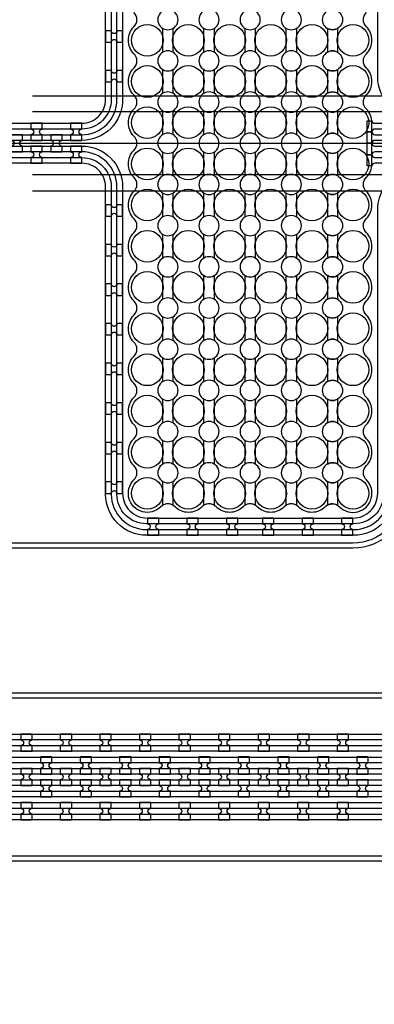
# Model space of a CAD drawing. Extents: x -63500 to 63500, y -63500 to 63500.
# Tile 185 of 256: x -9343 to -7101, y 9955 to 16170. Entities that reach past the tile are written whole.
import ezdxf

# ---------------------------------------------------------------- set-up
doc = ezdxf.new("R2010")
doc.units = 13
doc.header["$MEASUREMENT"] = 0
for name, color, linetype in [('1_Metal', 2, 'Continuous'), ('2_Electrodes', 5, 'Continuous'), ('3_Outline', 4, 'Continuous')]:
    doc.layers.add(name, color=color, linetype=linetype)

msp = doc.modelspace()

# ---------------------------------------------------------------- linework, layer by layer
for p, q in [((-9261.5, 15690), (-1710.9, 15690)), ((-9261.5, 15590), (-1239.9, 15590)), ((-12616, 15390), (-4451.8, 15390)), ((-1239.9, 15190), (-9261.5, 15190)), ((-9261.5, 15090), (-1710.9, 15090))]:
    msp.add_line(p, q)
for radius in [50000, 47500, 45000]:
    msp.add_circle((0, 0), radius)
at = {"layer": '1_Metal'}
for points in [[(-50000, 0, -1), (50000, 0), (51000, 0, 1), (-51000, 0)], [(-8692, 16028), (-8692, 16100), (-8728, 16100, -0.414214), (-8746, 16082), (-8746, 16082, -0.414214), (-8764, 16100), (-8800, 16100), (-8800, 16028), (-8764, 16028, -0.414214), (-8746, 16046), (-8746, 16046, -0.414214), (-8728, 16028)], [(-8692, 15778), (-8692, 15850), (-8728, 15850, -0.414214), (-8746, 15832), (-8746, 15832, -0.414214), (-8764, 15850), (-8800, 15850), (-8800, 15778), (-8764, 15778, -0.414214), (-8746, 15796), (-8746, 15796, -0.414214), (-8728, 15778)], [(-32850, 11300), (-5866, 11300, 0.414214), (-4026, 13140), (-4026, 13640, 0.414214), (-5866, 15480), (-7098, 15480, 0.414214), (-7116, 15462), (-7116, 15462), (-7146.6, 15462), (-7146.6, 15532.2), (-7116.6, 15532.2, 0.384752), (-7098.7, 15516), (-5866, 15516, -0.414214), (-3990, 13640), (-3990, 13140, -0.414214), (-5866, 11264), (-32850, 11264)], [(-9200, 15408), (-9200, 15444, -0.414214), (-9218, 15462), (-9218, 15462, -0.414214), (-9200, 15480), (-9200, 15516), (-9272, 15516), (-9272, 15480, -0.414214), (-9254, 15462), (-9254, 15462, -0.414214), (-9272, 15444), (-9272, 15408)], [(-8950, 15408), (-8950, 15444, -0.414214), (-8968, 15462), (-8968, 15462, -0.414214), (-8950, 15480), (-8950, 15516), (-9022, 15516), (-9022, 15480, -0.414214), (-9004, 15462), (-9004, 15462, -0.414214), (-9022, 15444), (-9022, 15408)], [(-32850, 11372), (-32446, 11372), (-32446, 11372), (-5866, 11372, 0.414214), (-4098, 13140), (-4098, 13640, 0.414214), (-5866, 15408), (-7098, 15408, 0.414214), (-7116, 15390), (-7116, 15390), (-7146.6, 15390), (-7146.6, 15462), (-7116, 15462, 0.414214), (-7098, 15444), (-5866, 15444, -0.414214), (-4062, 13640), (-4062, 13140, -0.414214), (-5866, 11336), (-32446, 11336), (-32850, 11336)], [(-9325, 15444), (-9397, 15444), (-9397, 15408, -0.414214), (-9379, 15390), (-9379, 15390, -0.414214), (-9397, 15372), (-9397, 15336), (-9325, 15336), (-9325, 15372, -0.414214), (-9343, 15390), (-9343, 15390, -0.414214), (-9325, 15408), (-9325, 15444)], [(-9075, 15444), (-9147, 15444), (-9147, 15408, -0.414214), (-9129, 15390), (-9129, 15390, -0.414214), (-9147, 15372), (-9147, 15336), (-9075, 15336), (-9075, 15372, -0.414214), (-9093, 15390), (-9093, 15390, -0.414214), (-9075, 15408), (-9075, 15444)], [(-32850, 11444), (-32446, 11444), (-5866, 11444, 0.414214), (-4170, 13140), (-4170, 13640, 0.414214), (-5866, 15336), (-7098, 15336, 0.414214), (-7116, 15318), (-7116, 15318), (-7146.6, 15318), (-7146.6, 15390), (-7116, 15390, 0.414214), (-7098, 15372), (-5866, 15372, -0.414214), (-4134, 13640), (-4134, 13140, -0.414214), (-5866, 11408), (-32446, 11408), (-32850, 11408)], [(-9200, 15372), (-9272, 15372), (-9272, 15336, -0.414214), (-9254, 15318), (-9254, 15318, -0.414214), (-9272, 15300), (-9272, 15264), (-9200, 15264), (-9200, 15300, -0.414214), (-9218, 15318), (-9218, 15318, -0.414214), (-9200, 15336), (-9200, 15372)], [(-8950, 15372), (-9022, 15372), (-9022, 15336, -0.414214), (-9004, 15318), (-9004, 15318, -0.414214), (-9022, 15300), (-9022, 15264), (-8950, 15264), (-8950, 15300, -0.414214), (-8968, 15318), (-8968, 15318, -0.414214), (-8950, 15336), (-8950, 15372)], [(-32850, 11516), (-32446, 11516), (-5866, 11516, 0.414214), (-4242, 13140), (-4242, 13640, 0.414214), (-5866, 15264), (-7098.7, 15264, 0.384752), (-7116.6, 15247.9), (-7146.6, 15247.9), (-7146.6, 15318), (-7116, 15318, 0.414214), (-7098, 15300), (-5866, 15300, -0.414214), (-4206, 13640), (-4206, 13140, -0.414214), (-5866, 11480), (-32446, 11480), (-32850, 11480)], [(-8692, 14930), (-8692, 15002), (-8728, 15002, -0.414214), (-8746, 14984), (-8746, 14984, -0.414214), (-8764, 15002), (-8800, 15002), (-8800, 14930), (-8764, 14930, -0.414214), (-8746, 14948), (-8746, 14948, -0.414214), (-8728, 14930)], [(-8692, 14680), (-8692, 14752), (-8728, 14752, -0.414214), (-8746, 14734), (-8746, 14734, -0.414214), (-8764, 14752), (-8800, 14752), (-8800, 14680), (-8764, 14680, -0.414214), (-8746, 14698), (-8746, 14698, -0.414214), (-8728, 14680)], [(-8692, 14430), (-8692, 14502), (-8728, 14502, -0.414214), (-8746, 14484), (-8746, 14484, -0.414214), (-8764, 14502), (-8800, 14502), (-8800, 14430), (-8764, 14430, -0.414214), (-8746, 14448), (-8746, 14448, -0.414214), (-8728, 14430)], [(-8692, 14180), (-8692, 14252), (-8728, 14252, -0.414214), (-8746, 14234), (-8746, 14234, -0.414214), (-8764, 14252), (-8800, 14252), (-8800, 14180), (-8764, 14180, -0.414214), (-8746, 14198), (-8746, 14198, -0.414214), (-8728, 14180)], [(-8692, 13930), (-8692, 14002), (-8728, 14002, -0.414214), (-8746, 13984), (-8746, 13984, -0.414214), (-8764, 14002), (-8800, 14002), (-8800, 13930), (-8764, 13930, -0.414214), (-8746, 13948), (-8746, 13948, -0.414214), (-8728, 13930)], [(-8692, 13680), (-8692, 13752), (-8728, 13752, -0.414214), (-8746, 13734), (-8746, 13734, -0.414214), (-8764, 13752), (-8800, 13752), (-8800, 13680), (-8764, 13680, -0.414214), (-8746, 13698), (-8746, 13698, -0.414214), (-8728, 13680)], [(-8692, 13430), (-8692, 13502), (-8728, 13502, -0.414214), (-8746, 13484), (-8746, 13484, -0.414214), (-8764, 13502), (-8800, 13502), (-8800, 13430), (-8764, 13430, -0.414214), (-8746, 13448), (-8746, 13448, -0.414214), (-8728, 13430)], [(-8692, 13180), (-8692, 13252), (-8728, 13252, -0.414214), (-8746, 13234), (-8746, 13234, -0.414214), (-8764, 13252), (-8800, 13252), (-8800, 13180), (-8764, 13180, -0.414214), (-8746, 13198), (-8746, 13198, -0.414214), (-8728, 13180)], [(-8536, 12916), (-8464, 12916), (-8464, 12952, -0.414214), (-8482, 12970), (-8482, 12970, -0.414214), (-8464, 12988), (-8464, 13024), (-8536, 13024), (-8536, 12988, -0.414214), (-8518, 12970), (-8518, 12970, -0.414214), (-8536, 12952)], [(-8286, 12916), (-8214, 12916), (-8214, 12952, -0.414214), (-8232, 12970), (-8232, 12970, -0.414214), (-8214, 12988), (-8214, 13024), (-8286, 13024), (-8286, 12988, -0.414214), (-8268, 12970), (-8268, 12970, -0.414214), (-8286, 12952)], [(-8036, 12916), (-7964, 12916), (-7964, 12952, -0.414214), (-7982, 12970), (-7982, 12970, -0.414214), (-7964, 12988), (-7964, 13024), (-8036, 13024), (-8036, 12988, -0.414214), (-8018, 12970), (-8018, 12970, -0.414214), (-8036, 12952)], [(-7808, 12916), (-7736, 12916), (-7736, 12952, -0.414214), (-7754, 12970), (-7754, 12970, -0.414214), (-7736, 12988), (-7736, 13024), (-7808, 13024), (-7808, 12988, -0.414214), (-7790, 12970), (-7790, 12970, -0.414214), (-7808, 12952)], [(-7558, 12916), (-7486, 12916), (-7486, 12952, -0.414214), (-7504, 12970), (-7504, 12970, -0.414214), (-7486, 12988), (-7486, 13024), (-7558, 13024), (-7558, 12988, -0.414214), (-7540, 12970), (-7540, 12970, -0.414214), (-7558, 12952)], [(-7308, 12916), (-7236, 12916), (-7236, 12952, -0.414214), (-7254, 12970), (-7254, 12970, -0.414214), (-7236, 12988), (-7236, 13024), (-7308, 13024), (-7308, 12988, -0.414214), (-7290, 12970), (-7290, 12970, -0.414214), (-7308, 12952)], [(-9336, 11552.1), (-9264, 11552.1), (-9264, 11588.1, -0.414214), (-9282, 11606.1), (-9282, 11606.1, -0.414214), (-9264, 11624.1), (-9264, 11660.1), (-9336, 11660.1), (-9336, 11624.1, -0.414214), (-9318, 11606.1), (-9318, 11606.1, -0.414214), (-9336, 11588.1)], [(-9086, 11552.1), (-9014, 11552.1), (-9014, 11588.1, -0.414214), (-9032, 11606.1), (-9032, 11606.1, -0.414214), (-9014, 11624.1), (-9014, 11660.1), (-9086, 11660.1), (-9086, 11624.1, -0.414214), (-9068, 11606.1), (-9068, 11606.1, -0.414214), (-9086, 11588.1)], [(-8836, 11552.1), (-8764, 11552.1), (-8764, 11588.1, -0.414214), (-8782, 11606.1), (-8782, 11606.1, -0.414214), (-8764, 11624.1), (-8764, 11660.1), (-8836, 11660.1), (-8836, 11624.1, -0.414214), (-8818, 11606.1), (-8818, 11606.1, -0.414214), (-8836, 11588.1)], [(-8586, 11552.1), (-8514, 11552.1), (-8514, 11588.1, -0.414214), (-8532, 11606.1), (-8532, 11606.1, -0.414214), (-8514, 11624.1), (-8514, 11660.1), (-8586, 11660.1), (-8586, 11624.1, -0.414214), (-8568, 11606.1), (-8568, 11606.1, -0.414214), (-8586, 11588.1)], [(-8336, 11552.1), (-8264, 11552.1), (-8264, 11588.1, -0.414214), (-8282, 11606.1), (-8282, 11606.1, -0.414214), (-8264, 11624.1), (-8264, 11660.1), (-8336, 11660.1), (-8336, 11624.1, -0.414214), (-8318, 11606.1), (-8318, 11606.1, -0.414214), (-8336, 11588.1)], [(-8086, 11552.1), (-8014, 11552.1), (-8014, 11588.1, -0.414214), (-8032, 11606.1), (-8032, 11606.1, -0.414214), (-8014, 11624.1), (-8014, 11660.1), (-8086, 11660.1), (-8086, 11624.1, -0.414214), (-8068, 11606.1), (-8068, 11606.1, -0.414214), (-8086, 11588.1)], [(-7836, 11552.1), (-7764, 11552.1), (-7764, 11588.1, -0.414214), (-7782, 11606.1), (-7782, 11606.1, -0.414214), (-7764, 11624.1), (-7764, 11660.1), (-7836, 11660.1), (-7836, 11624.1, -0.414214), (-7818, 11606.1), (-7818, 11606.1, -0.414214), (-7836, 11588.1)], [(-7586, 11552.1), (-7514, 11552.1), (-7514, 11588.1, -0.414214), (-7532, 11606.1), (-7532, 11606.1, -0.414214), (-7514, 11624.1), (-7514, 11660.1), (-7586, 11660.1), (-7586, 11624.1, -0.414214), (-7568, 11606.1), (-7568, 11606.1, -0.414214), (-7586, 11588.1)], [(-7336, 11552.1), (-7264, 11552.1), (-7264, 11588.1, -0.414214), (-7282, 11606.1), (-7282, 11606.1, -0.414214), (-7264, 11624.1), (-7264, 11660.1), (-7336, 11660.1), (-7336, 11624.1, -0.414214), (-7318, 11606.1), (-7318, 11606.1, -0.414214), (-7336, 11588.1)], [(-9139.2, 11408.1), (-9139.2, 11444.1, -0.414214), (-9157.2, 11462.1), (-9157.2, 11462.1, -0.414214), (-9139.2, 11480.1), (-9139.2, 11516.1), (-9211.2, 11516.1), (-9211.2, 11480.1, -0.414214), (-9193.2, 11462.1), (-9193.2, 11462.1, -0.414214), (-9211.2, 11444.1), (-9211.2, 11408.1)], [(-8889.2, 11408.1), (-8889.2, 11444.1, -0.414214), (-8907.2, 11462.1), (-8907.2, 11462.1, -0.414214), (-8889.2, 11480.1), (-8889.2, 11516.1), (-8961.2, 11516.1), (-8961.2, 11480.1, -0.414214), (-8943.2, 11462.1), (-8943.2, 11462.1, -0.414214), (-8961.2, 11444.1), (-8961.2, 11408.1)], [(-8639.2, 11408.1), (-8639.2, 11444.1, -0.414214), (-8657.2, 11462.1), (-8657.2, 11462.1, -0.414214), (-8639.2, 11480.1), (-8639.2, 11516.1), (-8711.2, 11516.1), (-8711.2, 11480.1, -0.414214), (-8693.2, 11462.1), (-8693.2, 11462.1, -0.414214), (-8711.2, 11444.1), (-8711.2, 11408.1)], [(-8389.2, 11408.1), (-8389.2, 11444.1, -0.414214), (-8407.2, 11462.1), (-8407.2, 11462.1, -0.414214), (-8389.2, 11480.1), (-8389.2, 11516.1), (-8461.2, 11516.1), (-8461.2, 11480.1, -0.414214), (-8443.2, 11462.1), (-8443.2, 11462.1, -0.414214), (-8461.2, 11444.1), (-8461.2, 11408.1)], [(-8139.2, 11408.1), (-8139.2, 11444.1, -0.414214), (-8157.2, 11462.1), (-8157.2, 11462.1, -0.414214), (-8139.2, 11480.1), (-8139.2, 11516.1), (-8211.2, 11516.1), (-8211.2, 11480.1, -0.414214), (-8193.2, 11462.1), (-8193.2, 11462.1, -0.414214), (-8211.2, 11444.1), (-8211.2, 11408.1)], [(-7889.2, 11408.1), (-7889.2, 11444.1, -0.414214), (-7907.2, 11462.1), (-7907.2, 11462.1, -0.414214), (-7889.2, 11480.1), (-7889.2, 11516.1), (-7961.2, 11516.1), (-7961.2, 11480.1, -0.414214), (-7943.2, 11462.1), (-7943.2, 11462.1, -0.414214), (-7961.2, 11444.1), (-7961.2, 11408.1)], [(-7639.2, 11408.1), (-7639.2, 11444.1, -0.414214), (-7657.2, 11462.1), (-7657.2, 11462.1, -0.414214), (-7639.2, 11480.1), (-7639.2, 11516.1), (-7711.2, 11516.1), (-7711.2, 11480.1, -0.414214), (-7693.2, 11462.1), (-7693.2, 11462.1, -0.414214), (-7711.2, 11444.1), (-7711.2, 11408.1)], [(-7389.2, 11408.1), (-7389.2, 11444.1, -0.414214), (-7407.2, 11462.1), (-7407.2, 11462.1, -0.414214), (-7389.2, 11480.1), (-7389.2, 11516.1), (-7461.2, 11516.1), (-7461.2, 11480.1, -0.414214), (-7443.2, 11462.1), (-7443.2, 11462.1, -0.414214), (-7461.2, 11444.1), (-7461.2, 11408.1)], [(-7139.2, 11408.1), (-7139.2, 11444.1, -0.414214), (-7157.2, 11462.1), (-7157.2, 11462.1, -0.414214), (-7139.2, 11480.1), (-7139.2, 11516.1), (-7211.2, 11516.1), (-7211.2, 11480.1, -0.414214), (-7193.2, 11462.1), (-7193.2, 11462.1, -0.414214), (-7211.2, 11444.1), (-7211.2, 11408.1)], [(-9264.2, 11444.1), (-9336.2, 11444.1), (-9336.2, 11408.1, -0.414214), (-9318.2, 11390.1), (-9318.2, 11390.1, -0.414214), (-9336.2, 11372.1), (-9336.2, 11336.1), (-9264.2, 11336.1), (-9264.2, 11372.1, -0.414214), (-9282.2, 11390.1), (-9282.2, 11390.1, -0.414214), (-9264.2, 11408.1), (-9264.2, 11444.1)], [(-9014.2, 11444.1), (-9086.2, 11444.1), (-9086.2, 11408.1, -0.414214), (-9068.2, 11390.1), (-9068.2, 11390.1, -0.414214), (-9086.2, 11372.1), (-9086.2, 11336.1), (-9014.2, 11336.1), (-9014.2, 11372.1, -0.414214), (-9032.2, 11390.1), (-9032.2, 11390.1, -0.414214), (-9014.2, 11408.1), (-9014.2, 11444.1)], [(-8764.2, 11444.1), (-8836.2, 11444.1), (-8836.2, 11408.1, -0.414214), (-8818.2, 11390.1), (-8818.2, 11390.1, -0.414214), (-8836.2, 11372.1), (-8836.2, 11336.1), (-8764.2, 11336.1), (-8764.2, 11372.1, -0.414214), (-8782.2, 11390.1), (-8782.2, 11390.1, -0.414214), (-8764.2, 11408.1), (-8764.2, 11444.1)], [(-8514.2, 11444.1), (-8586.2, 11444.1), (-8586.2, 11408.1, -0.414214), (-8568.2, 11390.1), (-8568.2, 11390.1, -0.414214), (-8586.2, 11372.1), (-8586.2, 11336.1), (-8514.2, 11336.1), (-8514.2, 11372.1, -0.414214), (-8532.2, 11390.1), (-8532.2, 11390.1, -0.414214), (-8514.2, 11408.1), (-8514.2, 11444.1)], [(-8264.2, 11444.1), (-8336.2, 11444.1), (-8336.2, 11408.1, -0.414214), (-8318.2, 11390.1), (-8318.2, 11390.1, -0.414214), (-8336.2, 11372.1), (-8336.2, 11336.1), (-8264.2, 11336.1), (-8264.2, 11372.1, -0.414214), (-8282.2, 11390.1), (-8282.2, 11390.1, -0.414214), (-8264.2, 11408.1), (-8264.2, 11444.1)], [(-8014.2, 11444.1), (-8086.2, 11444.1), (-8086.2, 11408.1, -0.414214), (-8068.2, 11390.1), (-8068.2, 11390.1, -0.414214), (-8086.2, 11372.1), (-8086.2, 11336.1), (-8014.2, 11336.1), (-8014.2, 11372.1, -0.414214), (-8032.2, 11390.1), (-8032.2, 11390.1, -0.414214), (-8014.2, 11408.1), (-8014.2, 11444.1)], [(-7764.2, 11444.1), (-7836.2, 11444.1), (-7836.2, 11408.1, -0.414214), (-7818.2, 11390.1), (-7818.2, 11390.1, -0.414214), (-7836.2, 11372.1), (-7836.2, 11336.1), (-7764.2, 11336.1), (-7764.2, 11372.1, -0.414214), (-7782.2, 11390.1), (-7782.2, 11390.1, -0.414214), (-7764.2, 11408.1), (-7764.2, 11444.1)], [(-7514.2, 11444.1), (-7586.2, 11444.1), (-7586.2, 11408.1, -0.414214), (-7568.2, 11390.1), (-7568.2, 11390.1, -0.414214), (-7586.2, 11372.1), (-7586.2, 11336.1), (-7514.2, 11336.1), (-7514.2, 11372.1, -0.414214), (-7532.2, 11390.1), (-7532.2, 11390.1, -0.414214), (-7514.2, 11408.1), (-7514.2, 11444.1)], [(-7264.2, 11444.1), (-7336.2, 11444.1), (-7336.2, 11408.1, -0.414214), (-7318.2, 11390.1), (-7318.2, 11390.1, -0.414214), (-7336.2, 11372.1), (-7336.2, 11336.1), (-7264.2, 11336.1), (-7264.2, 11372.1, -0.414214), (-7282.2, 11390.1), (-7282.2, 11390.1, -0.414214), (-7264.2, 11408.1), (-7264.2, 11444.1)], [(-9139.2, 11372.1), (-9211.2, 11372.1), (-9211.2, 11336.1, -0.414214), (-9193.2, 11318.1), (-9193.2, 11318.1, -0.414214), (-9211.2, 11300.1), (-9211.2, 11264.1), (-9139.2, 11264.1), (-9139.2, 11300.1, -0.414214), (-9157.2, 11318.1), (-9157.2, 11318.1, -0.414214), (-9139.2, 11336.1), (-9139.2, 11372.1)], [(-8889.2, 11372.1), (-8961.2, 11372.1), (-8961.2, 11336.1, -0.414214), (-8943.2, 11318.1), (-8943.2, 11318.1, -0.414214), (-8961.2, 11300.1), (-8961.2, 11264.1), (-8889.2, 11264.1), (-8889.2, 11300.1, -0.414214), (-8907.2, 11318.1), (-8907.2, 11318.1, -0.414214), (-8889.2, 11336.1), (-8889.2, 11372.1)], [(-8639.2, 11372.1), (-8711.2, 11372.1), (-8711.2, 11336.1, -0.414214), (-8693.2, 11318.1), (-8693.2, 11318.1, -0.414214), (-8711.2, 11300.1), (-8711.2, 11264.1), (-8639.2, 11264.1), (-8639.2, 11300.1, -0.414214), (-8657.2, 11318.1), (-8657.2, 11318.1, -0.414214), (-8639.2, 11336.1), (-8639.2, 11372.1)], [(-8389.2, 11372.1), (-8461.2, 11372.1), (-8461.2, 11336.1, -0.414214), (-8443.2, 11318.1), (-8443.2, 11318.1, -0.414214), (-8461.2, 11300.1), (-8461.2, 11264.1), (-8389.2, 11264.1), (-8389.2, 11300.1, -0.414214), (-8407.2, 11318.1), (-8407.2, 11318.1, -0.414214), (-8389.2, 11336.1), (-8389.2, 11372.1)], [(-8139.2, 11372.1), (-8211.2, 11372.1), (-8211.2, 11336.1, -0.414214), (-8193.2, 11318.1), (-8193.2, 11318.1, -0.414214), (-8211.2, 11300.1), (-8211.2, 11264.1), (-8139.2, 11264.1), (-8139.2, 11300.1, -0.414214), (-8157.2, 11318.1), (-8157.2, 11318.1, -0.414214), (-8139.2, 11336.1), (-8139.2, 11372.1)], [(-7889.2, 11372.1), (-7961.2, 11372.1), (-7961.2, 11336.1, -0.414214), (-7943.2, 11318.1), (-7943.2, 11318.1, -0.414214), (-7961.2, 11300.1), (-7961.2, 11264.1), (-7889.2, 11264.1), (-7889.2, 11300.1, -0.414214), (-7907.2, 11318.1), (-7907.2, 11318.1, -0.414214), (-7889.2, 11336.1), (-7889.2, 11372.1)], [(-7639.2, 11372.1), (-7711.2, 11372.1), (-7711.2, 11336.1, -0.414214), (-7693.2, 11318.1), (-7693.2, 11318.1, -0.414214), (-7711.2, 11300.1), (-7711.2, 11264.1), (-7639.2, 11264.1), (-7639.2, 11300.1, -0.414214), (-7657.2, 11318.1), (-7657.2, 11318.1, -0.414214), (-7639.2, 11336.1), (-7639.2, 11372.1)], [(-7389.2, 11372.1), (-7461.2, 11372.1), (-7461.2, 11336.1, -0.414214), (-7443.2, 11318.1), (-7443.2, 11318.1, -0.414214), (-7461.2, 11300.1), (-7461.2, 11264.1), (-7389.2, 11264.1), (-7389.2, 11300.1, -0.414214), (-7407.2, 11318.1), (-7407.2, 11318.1, -0.414214), (-7389.2, 11336.1), (-7389.2, 11372.1)], [(-7139.2, 11372.1), (-7211.2, 11372.1), (-7211.2, 11336.1, -0.414214), (-7193.2, 11318.1), (-7193.2, 11318.1, -0.414214), (-7211.2, 11300.1), (-7211.2, 11264.1), (-7139.2, 11264.1), (-7139.2, 11300.1, -0.414214), (-7157.2, 11318.1), (-7157.2, 11318.1, -0.414214), (-7139.2, 11336.1), (-7139.2, 11372.1)], [(-9336.1, 11120.1), (-9264.1, 11120.1), (-9264.1, 11156.1, -0.414214), (-9282.1, 11174.1), (-9282.1, 11174.1, -0.414214), (-9264.1, 11192.1), (-9264.1, 11228.1), (-9336.1, 11228.1), (-9336.1, 11192.1, -0.414214), (-9318.1, 11174.1), (-9318.1, 11174.1, -0.414214), (-9336.1, 11156.1)], [(-9086.1, 11120.1), (-9014.1, 11120.1), (-9014.1, 11156.1, -0.414214), (-9032.1, 11174.1), (-9032.1, 11174.1, -0.414214), (-9014.1, 11192.1), (-9014.1, 11228.1), (-9086.1, 11228.1), (-9086.1, 11192.1, -0.414214), (-9068.1, 11174.1), (-9068.1, 11174.1, -0.414214), (-9086.1, 11156.1)], [(-8836.1, 11120.1), (-8764.1, 11120.1), (-8764.1, 11156.1, -0.414214), (-8782.1, 11174.1), (-8782.1, 11174.1, -0.414214), (-8764.1, 11192.1), (-8764.1, 11228.1), (-8836.1, 11228.1), (-8836.1, 11192.1, -0.414214), (-8818.1, 11174.1), (-8818.1, 11174.1, -0.414214), (-8836.1, 11156.1)], [(-8586.1, 11120.1), (-8514.1, 11120.1), (-8514.1, 11156.1, -0.414214), (-8532.1, 11174.1), (-8532.1, 11174.1, -0.414214), (-8514.1, 11192.1), (-8514.1, 11228.1), (-8586.1, 11228.1), (-8586.1, 11192.1, -0.414214), (-8568.1, 11174.1), (-8568.1, 11174.1, -0.414214), (-8586.1, 11156.1)], [(-8336.1, 11120.1), (-8264.1, 11120.1), (-8264.1, 11156.1, -0.414214), (-8282.1, 11174.1), (-8282.1, 11174.1, -0.414214), (-8264.1, 11192.1), (-8264.1, 11228.1), (-8336.1, 11228.1), (-8336.1, 11192.1, -0.414214), (-8318.1, 11174.1), (-8318.1, 11174.1, -0.414214), (-8336.1, 11156.1)], [(-8086.1, 11120.1), (-8014.1, 11120.1), (-8014.1, 11156.1, -0.414214), (-8032.1, 11174.1), (-8032.1, 11174.1, -0.414214), (-8014.1, 11192.1), (-8014.1, 11228.1), (-8086.1, 11228.1), (-8086.1, 11192.1, -0.414214), (-8068.1, 11174.1), (-8068.1, 11174.1, -0.414214), (-8086.1, 11156.1)], [(-7836.1, 11120.1), (-7764.1, 11120.1), (-7764.1, 11156.1, -0.414214), (-7782.1, 11174.1), (-7782.1, 11174.1, -0.414214), (-7764.1, 11192.1), (-7764.1, 11228.1), (-7836.1, 11228.1), (-7836.1, 11192.1, -0.414214), (-7818.1, 11174.1), (-7818.1, 11174.1, -0.414214), (-7836.1, 11156.1)], [(-7586.1, 11120.1), (-7514.1, 11120.1), (-7514.1, 11156.1, -0.414214), (-7532.1, 11174.1), (-7532.1, 11174.1, -0.414214), (-7514.1, 11192.1), (-7514.1, 11228.1), (-7586.1, 11228.1), (-7586.1, 11192.1, -0.414214), (-7568.1, 11174.1), (-7568.1, 11174.1, -0.414214), (-7586.1, 11156.1)], [(-7336.1, 11120.1), (-7264.1, 11120.1), (-7264.1, 11156.1, -0.414214), (-7282.1, 11174.1), (-7282.1, 11174.1, -0.414214), (-7264.1, 11192.1), (-7264.1, 11228.1), (-7336.1, 11228.1), (-7336.1, 11192.1, -0.414214), (-7318.1, 11174.1), (-7318.1, 11174.1, -0.414214), (-7336.1, 11156.1)]]:
    msp.add_lwpolyline(points, format="xyb", close=True, dxfattribs=at)
for points in [[(-12616.6, 15532.2, 0.384752), (-12598.7, 15516), (-8950, 15516, 0.414214), (-8800, 15666), (-8800, 17606, -0.414214), (-8542, 17864), (-7230, 17864, -0.414214), (-6972, 17606), (-6972, 15810, 0.414214), (-6822, 15660), (-6133.9, 15660), (-5865.9, 15660, -0.414214), (-3845.9, 13640), (-3845.9, 13140, -0.414214), (-5865.9, 11120), (-32446, 11120)], [(-32446, 11156), (-5866, 11156, 0.414214), (-3882, 13140), (-3882, 13640, 0.414214), (-5866, 15624), (-6822, 15624, -0.414214), (-7008, 15810), (-7008, 17606, 0.414214), (-7230, 17828), (-8542, 17828, 0.414214), (-8764, 17606), (-8764, 15666, -0.414214), (-8950, 15480), (-12598, 15480, 0.414214), (-12616, 15462)], [(-12616, 15462, 0.414214), (-12598, 15444), (-12598, 15444), (-8950, 15444, 0.414214), (-8728, 15666), (-8728, 17606, -0.414214), (-8542, 17792), (-7230, 17792, -0.414214), (-7044, 17606), (-7044, 15810, 0.414214), (-6822, 15588), (-5866, 15588, -0.414214), (-3918, 13640), (-3918, 13140, -0.414214), (-5866, 11192), (-32446, 11192)], [(-32446, 11228), (-5865.9, 11228, 0.414214), (-3953.9, 13140), (-3953.9, 13640, 0.414214), (-5865.9, 15552), (-6133.9, 15552), (-6822, 15552, -0.414214), (-7080, 15810), (-7080, 17600, 0.414214), (-7236, 17756), (-8536, 17756, 0.414214), (-8692, 17600), (-8692, 15666, -0.414214), (-8950, 15408), (-8950, 15408), (-12598, 15408, 0.414214), (-12616, 15390)], [(-8374, 16225.3, 1.734808), (-8374, 16114.8), (-8374, 15965.3, 1.734808), (-8374, 15854.8), (-8374, 15705.3, 1.734808), (-8374, 15594.8), (-8374, 15445.3, 1.734808), (-8374, 15334.8), (-8374, 15185.3, 1.734808), (-8374, 15074.8), (-8374, 14925.3, 1.734808), (-8374, 14814.8), (-8374, 14665.3, 1.734808), (-8374, 14554.8), (-8374, 14405.3, 1.734808), (-8374, 14294.8), (-8374, 14145.3, 1.734808), (-8374, 14034.8), (-8374, 13885.3, 1.734808), (-8374, 13774.8), (-8374, 13625.3, 1.734808), (-8374, 13514.8), (-8374, 13365.3, 1.734808), (-8374, 13254.8), (-8374, 13105.3, 0.339838), (-8451.1, 13095.2, -1), (-8620.9, 13264.9, 0.414214), (-8620.9, 13355.2, -0.414214), (-8620.9, 13524.9, 0.414214), (-8620.9, 13615.2, -0.414214), (-8620.9, 13784.9, 0.414214), (-8620.9, 13875.2, -0.414214), (-8620.9, 14044.9, 0.414214), (-8620.9, 14135.2, -0.414214), (-8620.9, 14304.9, 0.414214), (-8620.9, 14395.2, -0.414214), (-8620.9, 14564.9, 0.414214), (-8620.9, 14655.2, -0.414214), (-8620.9, 14824.9, 0.414214), (-8620.9, 14915.2, -0.414214), (-8620.9, 15084.9, 0.414214), (-8620.9, 15175.2, -0.414214), (-8620.9, 15344.9, 0.414214), (-8620.9, 15435.2, -0.414214), (-8620.9, 15604.9, 0.414214), (-8620.9, 15695.2, -0.414214), (-8620.9, 15864.9, 0.414214), (-8620.9, 15955.2, -0.414214), (-8620.9, 16124.9, 0.414214), (-8620.9, 16215.2, -0.414214)], [(-8114, 16225.3, 1.734808), (-8114, 16114.8), (-8114, 15965.3, 1.734808), (-8114, 15854.8), (-8114, 15705.3, 1.734808), (-8114, 15594.8), (-8114, 15445.3, 1.734808), (-8114, 15334.8), (-8114, 15185.3, 1.734808), (-8114, 15074.8), (-8114, 14925.3, 1.734808), (-8114, 14814.8), (-8114, 14665.3, 1.734808), (-8114, 14554.8), (-8114, 14405.3, 1.734808), (-8114, 14294.8), (-8114, 14145.3, 1.734808), (-8114, 14034.8), (-8114, 13885.3, 1.734808), (-8114, 13774.8), (-8114, 13625.3, 1.734808), (-8114, 13514.8), (-8114, 13365.3, 1.734808), (-8114, 13254.8), (-8114, 13105.3, 0.339838), (-8191.1, 13095.2, -0.414214), (-8360.9, 13095.2, 0.339838), (-8438, 13105.3), (-8438, 13254.8, 1.734808), (-8438, 13365.3), (-8438, 13514.8, 1.734808), (-8438, 13625.3), (-8438, 13774.8, 1.734808), (-8438, 13885.3), (-8438, 14034.8, 1.734808), (-8438, 14145.3), (-8438, 14294.8, 1.734808), (-8438, 14405.3), (-8438, 14554.8, 1.734808), (-8438, 14665.3), (-8438, 14814.8, 1.734808), (-8438, 14925.3), (-8438, 15074.8, 1.734808), (-8438, 15185.3), (-8438, 15334.8, 1.734808), (-8438, 15445.3), (-8438, 15594.8, 1.734808), (-8438, 15705.3), (-8438, 15854.8, 1.734808), (-8438, 15965.3), (-8438, 16114.8, 1.734808), (-8438, 16225.3)], [(-7854, 16225.3, 1.734808), (-7854, 16114.8), (-7854, 15965.3, 1.734808), (-7854, 15854.8), (-7854, 15705.3, 1.734808), (-7854, 15594.8), (-7854, 15445.3, 1.734808), (-7854, 15334.8), (-7854, 15185.3, 1.734808), (-7854, 15074.8), (-7854, 14925.3, 1.734808), (-7854, 14814.8), (-7854, 14665.3, 1.734808), (-7854, 14554.8), (-7854, 14405.3, 1.734808), (-7854, 14294.8), (-7854, 14145.3, 1.734808), (-7854, 14034.8), (-7854, 13885.3, 1.734808), (-7854, 13774.8), (-7854, 13625.3, 1.734808), (-7854, 13514.8), (-7854, 13365.3, 1.734808), (-7854, 13254.8), (-7854, 13105.3, 0.339838), (-7931.1, 13095.2, -0.414214), (-8100.9, 13095.2, 0.339838), (-8178, 13105.3), (-8178, 13254.8, 1.734808), (-8178, 13365.3), (-8178, 13514.8, 1.734808), (-8178, 13625.3), (-8178, 13774.8, 1.734808), (-8178, 13885.3), (-8178, 14034.8, 1.734808), (-8178, 14145.3), (-8178, 14294.8, 1.734808), (-8178, 14405.3), (-8178, 14554.8, 1.734808), (-8178, 14665.3), (-8178, 14814.8, 1.734808), (-8178, 14925.3), (-8178, 15074.8, 1.734808), (-8178, 15185.3), (-8178, 15334.8, 1.734808), (-8178, 15445.3), (-8178, 15594.8, 1.734808), (-8178, 15705.3), (-8178, 15854.8, 1.734808), (-8178, 15965.3), (-8178, 16114.8, 1.734808), (-8178, 16225.3)], [(-7594, 16225.3, 1.734808), (-7594, 16114.8), (-7594, 15965.3, 1.734808), (-7594, 15854.8), (-7594, 15705.3, 1.734808), (-7594, 15594.8), (-7594, 15445.3, 1.734808), (-7594, 15334.8), (-7594, 15185.3, 1.734808), (-7594, 15074.8), (-7594, 14925.3, 1.734808), (-7594, 14814.8), (-7594, 14665.3, 1.734808), (-7594, 14554.8), (-7594, 14405.3, 1.734808), (-7594, 14294.8), (-7594, 14145.3, 1.734808), (-7594, 14034.8), (-7594, 13885.3, 1.734808), (-7594, 13774.8), (-7594, 13625.3, 1.734808), (-7594, 13514.8), (-7594, 13365.3, 1.734808), (-7594, 13254.8), (-7594, 13105.3, 0.339838), (-7671.1, 13095.2, -0.414214), (-7840.9, 13095.2, 0.339838), (-7918, 13105.3), (-7918, 13254.8, 1.734808), (-7918, 13365.3), (-7918, 13514.8, 1.734808), (-7918, 13625.3), (-7918, 13774.8, 1.734808), (-7918, 13885.3), (-7918, 14034.8, 1.734808), (-7918, 14145.3), (-7918, 14294.8, 1.734808), (-7918, 14405.3), (-7918, 14554.8, 1.734808), (-7918, 14665.3), (-7918, 14814.8, 1.734808), (-7918, 14925.3), (-7918, 15074.8, 1.734808), (-7918, 15185.3), (-7918, 15334.8, 1.734808), (-7918, 15445.3), (-7918, 15594.8, 1.734808), (-7918, 15705.3), (-7918, 15854.8, 1.734808), (-7918, 15965.3), (-7918, 16114.8, 1.734808), (-7918, 16225.3)], [(-7334, 16225.3, 1.734808), (-7334, 16114.8), (-7334, 15965.3, 1.734808), (-7334, 15854.8), (-7334, 15705.3, 1.734808), (-7334, 15594.8), (-7334, 15445.3, 1.734808), (-7334, 15334.8), (-7334, 15185.3, 1.734808), (-7334, 15074.8), (-7334, 14925.3, 1.734808), (-7334, 14814.8), (-7334, 14665.3, 1.734808), (-7334, 14554.8), (-7334, 14405.3, 1.734808), (-7334, 14294.8), (-7334, 14145.3, 1.734808), (-7334, 14034.8), (-7334, 13885.3, 1.734808), (-7334, 13774.8), (-7334, 13625.3, 1.734808), (-7334, 13514.8), (-7334, 13365.3, 1.734808), (-7334, 13254.8), (-7334, 13105.3, 0.339838), (-7411.1, 13095.2, -0.414214), (-7580.9, 13095.2, 0.339838), (-7658, 13105.3), (-7658, 13254.8, 1.734808), (-7658, 13365.3), (-7658, 13514.8, 1.734808), (-7658, 13625.3), (-7658, 13774.8, 1.734808), (-7658, 13885.3), (-7658, 14034.8, 1.734808), (-7658, 14145.3), (-7658, 14294.8, 1.734808), (-7658, 14405.3), (-7658, 14554.8, 1.734808), (-7658, 14665.3), (-7658, 14814.8, 1.734808), (-7658, 14925.3), (-7658, 15074.8, 1.734808), (-7658, 15185.3), (-7658, 15334.8, 1.734808), (-7658, 15445.3), (-7658, 15594.8, 1.734808), (-7658, 15705.3), (-7658, 15854.8, 1.734808), (-7658, 15965.3), (-7658, 16114.8, 1.734808), (-7658, 16225.3)], [(-7398, 16225.3, -1.734808), (-7398, 16114.8), (-7398, 15965.3, -1.734808), (-7398, 15854.8), (-7398, 15705.3, -1.734808), (-7398, 15594.8), (-7398, 15445.3, -1.734808), (-7398, 15334.8), (-7398, 15185.3, -1.734808), (-7398, 15074.8), (-7398, 14925.3, -1.734808), (-7398, 14814.8), (-7398, 14665.3, -1.734808), (-7398, 14554.8), (-7398, 14405.3, -1.734808), (-7398, 14294.8), (-7398, 14145.3, -1.734808), (-7398, 14034.8), (-7398, 13885.3, -1.734808), (-7398, 13774.8), (-7398, 13625.3, -1.734808), (-7398, 13514.8), (-7398, 13365.3, -1.734808), (-7398, 13254.8), (-7398, 13105.3, -0.339838), (-7320.9, 13095.2, 1), (-7151.1, 13264.9, -0.414214), (-7151.1, 13355.2, 0.414214), (-7151.1, 13524.9, -0.414214), (-7151.1, 13615.2, 0.414214), (-7151.1, 13784.9, -0.414214), (-7151.1, 13875.2, 0.414214), (-7151.1, 14044.9, -0.414214), (-7151.1, 14135.2, 0.414214), (-7151.1, 14304.9, -0.414214), (-7151.1, 14395.2, 0.414214), (-7151.1, 14564.9, -0.414214), (-7151.1, 14655.2, 0.414214), (-7151.1, 14824.9, -0.414214), (-7151.1, 14915.2, 0.414214), (-7151.1, 15084.9, -0.414214), (-7151.1, 15175.2, 0.198912), (-7116, 15260), (-7116, 15520, 0.198912), (-7151.1, 15604.9, -0.414214), (-7151.1, 15695.2, 0.414214), (-7151.1, 15864.9, -0.414214), (-7151.1, 15955.2, 0.414214), (-7151.1, 16124.9, -0.414214), (-7151.1, 16215.2, 0.414214)], [(-12616, 15390, 0.414214), (-12598, 15372), (-8950, 15372, -0.414214), (-8692, 15114), (-8692, 13180, 0.414214), (-8536, 13024), (-7236, 13024, 0.414214), (-7080, 13180), (-7080, 14970, -0.414214), (-6822, 15228), (-6133.9, 15228), (-5865.9, 15228, -0.414214), (-4277.9, 13640), (-4277.9, 13140, -0.414214), (-5865.9, 11552), (-32446, 11552)], [(-32446, 11588), (-5866, 11588, 0.414214), (-4314, 13140), (-4314, 13640, 0.414214), (-5866, 15192), (-6822, 15192, 0.414214), (-7044, 14970), (-7044, 13174, -0.414214), (-7230, 12988), (-8542, 12988, -0.414214), (-8728, 13174), (-8728, 15114, 0.414214), (-8950, 15336), (-12598, 15336, 0.414214), (-12616, 15318)], [(-12616, 15318, 0.414214), (-12598, 15300), (-8950, 15300, -0.414214), (-8764, 15114), (-8764, 13174, 0.414214), (-8542, 12952), (-7230, 12952, 0.414214), (-7008, 13174), (-7008, 14970, -0.414214), (-6822, 15156), (-5866, 15156, -0.414214), (-4350, 13640), (-4350, 13140, -0.414214), (-5866, 11624), (-32446, 11624)], [(-32446, 11660), (-5865.9, 11660, 0.414214), (-4385.9, 13140), (-4385.9, 13640, 0.414214), (-5865.9, 15120), (-6133.9, 15120), (-6822, 15120, 0.414214), (-6972, 14970), (-6972, 13174, -0.414214), (-7230, 12916), (-8542, 12916, -0.414214), (-8800, 13174), (-8800, 15114, 0.414214), (-8950, 15264), (-12598.7, 15264, 0.384752), (-12616.6, 15247.9)]]:
    msp.add_lwpolyline(points, format="xyb", dxfattribs=at)
at = {"layer": '2_Electrodes'}
for points in [[(47500, 0, 1), (-47500, 0), (-51000, 0, -1), (51000, 0)], [(-3916.6, 15160), (-3916.6, 15190, 0.610914), (-4038.5, 14952.5, -0.156977), (-3616, 13640), (-3616, 13140, -0.414214), (-5866, 10890), (-31851.8, 10890), (-31851.8, 10860), (-5866, 10860, 0.414214), (-3586, 13140), (-3586, 13640, 0.156977), (-4014.1, 14970, -0.610914)]]:
    msp.add_lwpolyline(points, format="xyb", close=True, dxfattribs=at)
for points in [[(-31851.8, 11890), (-5866, 11890, 0.414214), (-4616, 13140), (-4616, 13640, 0.414214), (-5866, 14890), (-6622, 14890, 0.414214), (-6922, 14590), (-6922, 13180, -0.414214), (-7236, 12866), (-14036, 12866, -0.414214)], [(-14036, 12836), (-7236, 12836, 0.414214), (-6892, 13180), (-6892, 14590, -0.414214), (-6622, 14860), (-5866, 14860, -0.414214), (-4646, 13640), (-4646, 13140, -0.414214), (-5866, 11920), (-31851.8, 11920)]]:
    msp.add_lwpolyline(points, format="xyb", dxfattribs=at)
for centre in [(-8536, 16040), (-8276, 16040), (-8016, 16040), (-7756, 16040), (-7496, 16040), (-7236, 16040), (-8536, 15780), (-8276, 15780), (-8016, 15780), (-7756, 15780), (-7496, 15780), (-7236, 15780), (-8536, 15520), (-8276, 15520), (-8016, 15520), (-7756, 15520), (-7496, 15520), (-7236, 15520), (-8536, 15260), (-8276, 15260), (-8016, 15260), (-7756, 15260), (-7496, 15260), (-7236, 15260), (-8536, 15000), (-8276, 15000), (-8016, 15000), (-7756, 15000), (-7496, 15000), (-7236, 15000), (-8536, 14740), (-8276, 14740), (-8016, 14740), (-7756, 14740), (-7496, 14740), (-7236, 14740), (-8536, 14480), (-8276, 14480), (-8016, 14480), (-7756, 14480), (-7496, 14480), (-7236, 14480), (-8536, 14220), (-8276, 14220), (-8016, 14220), (-7756, 14220), (-7496, 14220), (-7236, 14220), (-8536, 13960), (-8276, 13960), (-8016, 13960), (-7756, 13960), (-7496, 13960), (-7236, 13960), (-8536, 13700), (-8276, 13700), (-8016, 13700), (-7756, 13700), (-7496, 13700), (-7236, 13700), (-8536, 13440), (-8276, 13440), (-8016, 13440), (-7756, 13440), (-7496, 13440), (-7236, 13440), (-8536, 13180), (-8276, 13180), (-8016, 13180), (-7756, 13180), (-7496, 13180), (-7236, 13180)]:
    msp.add_circle(centre, 100, dxfattribs=at)
at = {"layer": '3_Outline'}
for points in [[(47500, 0, 1), (-47500, 0), (-51000, 0, -1), (51000, 0)], [(-3916.6, 15160), (-3916.6, 15190, 0.610914), (-4038.5, 14952.5, -0.156977), (-3616, 13640), (-3616, 13140, -0.414214), (-5866, 10890), (-31851.8, 10890), (-31851.8, 10860), (-5866, 10860, 0.414214), (-3586, 13140), (-3586, 13640, 0.156977), (-4014.1, 14970, -0.610914)]]:
    msp.add_lwpolyline(points, format="xyb", close=True, dxfattribs=at)
for points in [[(-31851.8, 11890), (-5866, 11890, 0.414214), (-4616, 13140), (-4616, 13640, 0.414214), (-5866, 14890), (-6622, 14890, 0.414214), (-6922, 14590), (-6922, 13180, -0.414214), (-7236, 12866), (-14036, 12866, -0.414214)], [(-14036, 12836), (-7236, 12836, 0.414214), (-6892, 13180), (-6892, 14590, -0.414214), (-6622, 14860), (-5866, 14860, -0.414214), (-4646, 13640), (-4646, 13140, -0.414214), (-5866, 11920), (-31851.8, 11920)]]:
    msp.add_lwpolyline(points, format="xyb", dxfattribs=at)

doc.saveas('drawing.dxf')
